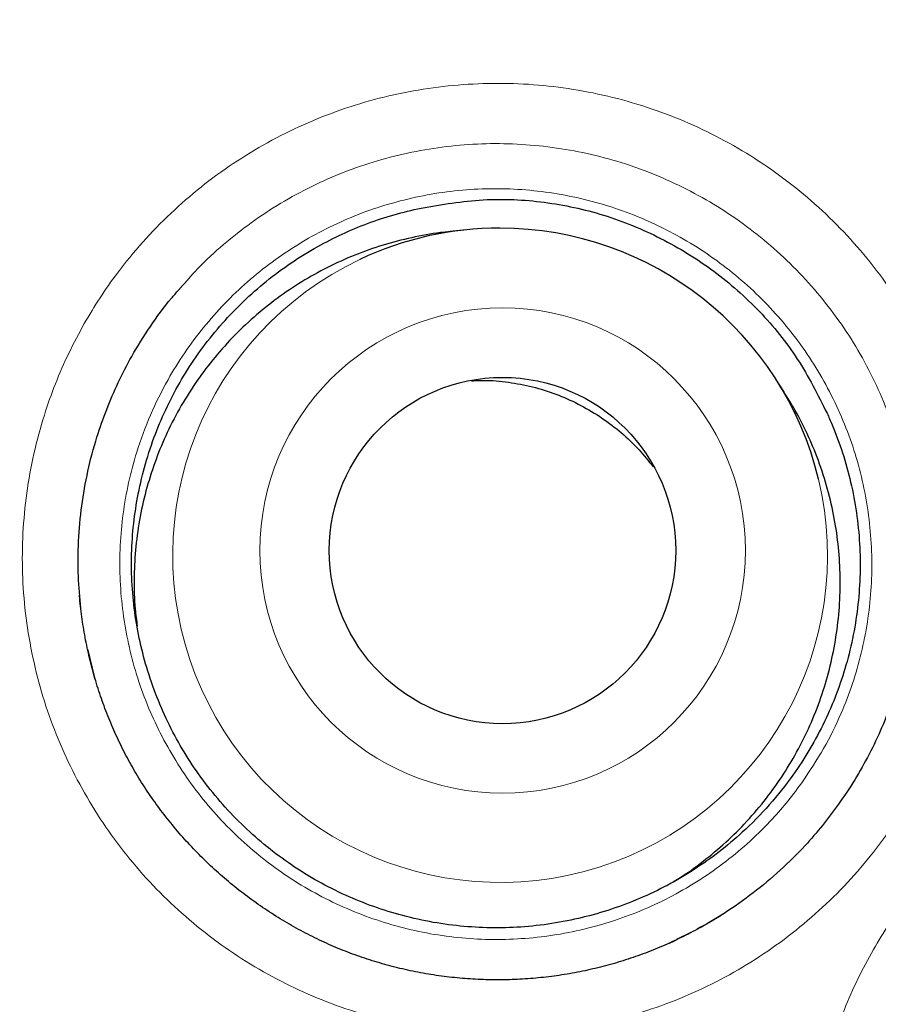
# Model space of a CAD drawing. Header units: millimetres. Extents: x 8 to 869, y 12 to 812.
# Tile 89 of 230: x 410.17 to 413.2, y 799.95 to 803.43. Entities that reach past the tile are written whole.
import ezdxf

# ---------------------------------------------------------------- set-up
doc = ezdxf.new("R2010")
doc.units = ezdxf.units.MM

msp = doc.modelspace()

# ---------------------------------------------------------------- linework, layer by layer
at = {"color": 7, "linetype": 'Continuous', "lineweight": 30}
for p, q in [((411.7445, 802.6908), (411.689, 802.6851)), ((412.8717, 802.1155), (412.8416, 802.1625)), ((410.4159, 801.1743), (410.4078, 801.2063)), ((410.4151, 801.1739), (410.4163, 801.1685)), ((412.541, 800.2052), (412.4901, 800.1809))]:
    msp.add_line(p, q, dxfattribs=at)
at = {"color": 252, "linetype": 'Continuous', "lineweight": 0}
for p, q in [((410.4342, 801.1015), (410.4159, 801.1743)), ((412.4901, 800.1809), (412.4452, 800.1595))]:
    msp.add_line(p, q, dxfattribs=at)
for centre, radius in [((408.3863, 794.3141), 16.6978), ((408.3863, 794.3141), 15.9984), ((411.875, 801.5567), 0.8584)]:
    msp.add_circle(centre, radius, dxfattribs=at)
at = {"color": 7, "linetype": 'Continuous', "lineweight": 30}
for centre, radius in [((408.3863, 794.3141), 16.1738), ((411.8746, 801.5565), 0.6125)]:
    msp.add_circle(centre, radius, dxfattribs=at)
for centre, radius, start, end in [((411.8644, 801.5389), 1.1582, 89.9099, 115.2577), ((411.8646, 801.5371), 1.1599, 13.5863, 89.9239)]:
    msp.add_arc(centre, radius, start, end, dxfattribs=at)
at = {"color": 252, "linetype": 'Continuous', "lineweight": 0}
msp.add_arc((411.8662, 801.5402), 1.1577, 115.3669, 13.4547, dxfattribs=at)
at = {"color": 7, "linetype": 'Continuous', "lineweight": 30}
for points, knots in [([(418.7011, 779.571), (418.7388, 779.5978), (418.8477, 779.6753), (419.0253, 779.8067), (419.2336, 779.9647), (419.4391, 780.1253), (419.6418, 780.2885), (419.8418, 780.4544), (420.0391, 780.6228), (420.2337, 780.7938), (420.4257, 780.9675), (420.6151, 781.1439), (420.8018, 781.3229), (420.986, 781.5046), (421.1676, 781.689), (421.3466, 781.8761), (421.5231, 782.066), (421.697, 782.2586), (421.8684, 782.454), (422.0371, 782.6519), (422.2029, 782.8523), (422.366, 783.0551), (422.5263, 783.2605), (422.6839, 783.4685), (422.8386, 783.6788), (422.9901, 783.8912), (423.1384, 784.1054), (423.2833, 784.3213), (423.425, 784.5391), (423.5636, 784.759), (423.6991, 784.9809), (423.8313, 785.2045), (423.9602, 785.4299), (424.0858, 785.6571), (424.2082, 785.8861), (424.3273, 786.1168), (424.4429, 786.3491), (424.5551, 786.5828), (424.6638, 786.8177), (424.7689, 787.054), (424.8706, 787.2917), (424.9688, 787.5307), (425.0635, 787.7711), (425.1547, 788.013), (425.2424, 788.256), (425.3266, 788.5004), (425.4075, 788.7465), (425.485, 788.9943), (425.5591, 789.2437), (425.6296, 789.4942), (425.6964, 789.7453), (425.7594, 789.9966), (425.8189, 790.249), (425.8749, 790.5027), (425.9274, 790.7579), (425.9762, 791.0135), (426.0212, 791.2693), (426.0625, 791.5253), (426.1, 791.7815), (426.1338, 792.038), (426.1638, 792.2947), (426.1901, 792.5517), (426.2127, 792.8091), (426.2316, 793.0667), (426.2467, 793.3248), (426.2582, 793.5831), (426.2659, 793.8419), (426.2698, 794.1012), (426.2701, 794.3601), (426.2666, 794.6183), (426.2593, 794.8761), (426.2483, 795.1341), (426.2336, 795.3926), (426.2152, 795.6513), (426.193, 795.9097), (426.1672, 796.1673), (426.1377, 796.4238), (426.1045, 796.68), (426.0676, 796.9361), (426.0269, 797.1921), (425.9826, 797.4475), (425.9346, 797.7021), (425.883, 797.9562), (425.8276, 798.2095), (425.7686, 798.4623), (425.7059, 798.7143), (425.6396, 798.9654), (425.5698, 799.2153), (425.4964, 799.4638), (425.4196, 799.7111), (425.3392, 799.957), (425.2552, 800.2017), (425.1678, 800.4452), (425.077, 800.6867), (424.983, 800.9263), (424.8856, 801.1641), (424.7846, 801.4011), (424.68, 801.637), (424.5719, 801.8716), (424.4604, 802.1045), (424.3459, 802.3354), (424.2281, 802.5642), (424.1068, 802.7921), (423.9818, 803.019), (423.8532, 803.2446), (423.7216, 803.468), (423.587, 803.6891), (423.4493, 803.9081), (423.3086, 804.1249), (423.1648, 804.3396), (423.0179, 804.5522), (422.8679, 804.7626), (422.7149, 804.971), (422.5587, 805.1772), (422.3994, 805.3814), (422.237, 805.5836), (422.0713, 805.7838), (421.9026, 805.9819), (421.7314, 806.177), (421.558, 806.369), (421.3824, 806.5578), (421.2041, 806.7441), (421.0231, 806.9278), (420.8396, 807.1087), (420.6535, 807.2869), (420.465, 807.4622), (420.2742, 807.6347), (420.0807, 807.8045), (419.8844, 807.9717), (419.6853, 808.1366), (419.4835, 808.2988), (419.2792, 808.4582), (419.0727, 808.6147), (418.8643, 808.7679), (418.654, 808.9179), (418.4411, 809.0652), (418.2256, 809.2098), (418.0078, 809.3514), (417.7885, 809.4896), (417.5676, 809.6244), (417.3452, 809.7557), (417.1212, 809.8837), (416.8955, 810.0082), (416.6682, 810.1294), (416.4393, 810.2473), (416.2087, 810.3618), (415.9764, 810.4729), (415.7424, 810.5807), (415.5067, 810.6852), (415.2692, 810.7864), (415.0299, 810.8844), (414.7897, 810.9786), (414.5486, 811.0691), (414.3064, 811.1561), (414.0624, 811.2398), (413.8168, 811.3201), (413.5698, 811.3969), (413.3219, 811.4701), (413.0736, 811.5396), (412.8245, 811.6054), (412.5744, 811.6676), (412.3229, 811.7264), (412.0702, 811.7816), (411.8169, 811.8332), (411.5628, 811.8811), (411.308, 811.9253), (411.0524, 811.9659), (410.796, 812.0028), (410.5391, 812.036), (410.2818, 812.0655), (410.0245, 812.0913), (409.7671, 812.1133), (409.5096, 812.1315), (409.252, 812.146), (408.9943, 812.1568), (408.7366, 812.1636), (408.5339, 812.1667), (408.4172, 812.1662), (408.3863, 812.1661)], [0, 0, 0, 0, 0.0030677, 0.0088607, 0.0146345, 0.0203946, 0.0261428, 0.0318809, 0.0376107, 0.0433338, 0.0490521, 0.0547674, 0.0604813, 0.0661956, 0.0719116, 0.077631, 0.0833554, 0.0890868, 0.0948268, 0.1005798, 0.1063186, 0.1120643, 0.1178226, 0.1235887, 0.1293574, 0.1351225, 0.1408786, 0.1466193, 0.1523522, 0.1581004, 0.1638424, 0.1695798, 0.1753145, 0.1810482, 0.1867826, 0.1925192, 0.1982553, 0.2039796, 0.2096969, 0.215409, 0.2211177, 0.2268249, 0.2325324, 0.2382415, 0.2439542, 0.2496525, 0.2553749, 0.2611142, 0.266863, 0.2726136, 0.2783561, 0.2840829, 0.2897851, 0.295538, 0.3012993, 0.3070474, 0.3127842, 0.3185113, 0.3242307, 0.3299439, 0.3356528, 0.3413591, 0.3470647, 0.3527711, 0.3584797, 0.3641921, 0.3699103, 0.3756359, 0.3813724, 0.3870688, 0.3927513, 0.3984581, 0.4041814, 0.409913, 0.4156443, 0.4213649, 0.4270664, 0.4327548, 0.4384846, 0.4442107, 0.4499348, 0.4556589, 0.4613842, 0.4671123, 0.472845, 0.4785843, 0.4843235, 0.4900539, 0.4957772, 0.5014954, 0.5072103, 0.5129239, 0.5186379, 0.5243545, 0.5300198, 0.5356937, 0.5413857, 0.5470893, 0.5527977, 0.5585032, 0.5641977, 0.569874, 0.5755577, 0.5813044, 0.5870401, 0.5927664, 0.5984852, 0.6041982, 0.6099073, 0.6156141, 0.6213205, 0.627028, 0.632738, 0.6384522, 0.6441726, 0.6499007, 0.6556385, 0.6613876, 0.6671473, 0.672839, 0.6785329, 0.6842293, 0.6899261, 0.6956209, 0.701312, 0.7069976, 0.7126777, 0.7183585, 0.7240547, 0.7297663, 0.7354879, 0.7412142, 0.7469387, 0.7526546, 0.7583558, 0.7640574, 0.7698102, 0.7755486, 0.7812742, 0.7869889, 0.7926944, 0.7983926, 0.8040852, 0.8097741, 0.8154609, 0.8211474, 0.8268352, 0.8325258, 0.8382208, 0.8439221, 0.8496315, 0.8553526, 0.86102, 0.8667013, 0.8724013, 0.8781129, 0.883829, 0.8895408, 0.8952399, 0.9009196, 0.9066084, 0.9123232, 0.9180347, 0.923745, 0.9294556, 0.9351678, 0.9408833, 0.9466039, 0.9523318, 0.9580527, 0.963765, 0.9694707, 0.9751717, 0.9808699, 0.9865672, 0.9922655, 0.9979509, 1, 1, 1, 1]), ([(424.8658, 794.3141), (424.8642, 794.4867), (424.8611, 794.8318), (424.8358, 795.349), (424.7954, 795.8652), (424.7385, 796.3799), (424.6655, 796.8925), (424.5765, 797.4026), (424.4744, 797.8955), (424.3609, 798.3711), (424.2375, 798.8294), (424.1009, 799.284), (423.9513, 799.7344), (423.7887, 800.1803), (423.6081, 800.6348), (423.4082, 801.0968), (423.1877, 801.5653), (422.9527, 802.0266), (422.7032, 802.4804), (422.4397, 802.926), (422.1622, 803.3632), (421.8793, 803.7796), (421.5923, 804.1756), (421.3029, 804.5517), (421.0028, 804.9194), (420.6922, 805.2783), (420.3714, 805.6281), (420.0306, 805.9788), (419.6691, 806.3291), (419.2861, 806.6776), (418.8924, 807.0139), (418.4883, 807.3376), (418.0743, 807.6485), (417.6506, 807.9462), (417.2299, 808.2226), (416.8133, 808.4786), (416.4019, 808.7154), (415.9839, 808.9403), (415.5596, 809.153), (415.1294, 809.3534), (414.6804, 809.547), (414.2123, 809.7323), (413.7251, 809.9077), (413.2327, 810.0677), (412.7355, 810.2121), (412.234, 810.3409), (411.7286, 810.4539), (411.2342, 810.5482), (410.7513, 810.6253), (410.2806, 810.6866), (409.8084, 810.7344), (409.335, 810.7685), (408.8608, 810.789), (408.3719, 810.7961), (407.8685, 810.7882), (407.3513, 810.7638), (406.8351, 810.7232), (406.3205, 810.6663), (405.8079, 810.5934), (405.2978, 810.5044), (404.8049, 810.4023), (404.3292, 810.2887), (403.8709, 810.1653), (403.4164, 810.0287), (402.9659, 809.8791), (402.52, 809.7166), (402.0656, 809.536), (401.6036, 809.336), (401.1351, 809.1156), (400.6737, 808.8805), (400.22, 808.6311), (399.7743, 808.3675), (399.3371, 808.0901), (398.9208, 807.8071), (398.5248, 807.5202), (398.1486, 807.2308), (397.781, 806.9306), (397.4221, 806.62), (397.0723, 806.2992), (396.7216, 805.9585), (396.3712, 805.5969), (396.0228, 805.214), (395.6865, 804.8203), (395.3628, 804.4162), (395.0519, 804.0021), (394.7541, 803.5785), (394.4778, 803.1577), (394.2217, 802.7411), (393.9849, 802.3298), (393.7601, 801.9118), (393.5474, 801.4875), (393.347, 801.0572), (393.1534, 800.6082), (392.9681, 800.1401), (392.7927, 799.653), (392.6327, 799.1605), (392.4882, 798.6633), (392.3594, 798.1618), (392.2465, 797.6565), (392.1522, 797.162), (392.075, 796.6791), (392.0137, 796.2085), (391.9659, 795.7363), (391.9318, 795.2629), (391.9113, 794.7887), (391.9043, 794.2997), (391.9122, 793.7964), (391.9366, 793.2792), (391.9772, 792.763), (392.034, 792.2483), (392.107, 791.7357), (392.196, 791.2256), (392.2981, 790.7327), (392.4116, 790.2571), (392.535, 789.7988), (392.6716, 789.3442), (392.8213, 788.8938), (392.9838, 788.4479), (393.1644, 787.9934), (393.3643, 787.5314), (393.5848, 787.0629), (393.8198, 786.6016), (394.0693, 786.1478), (394.3329, 785.7022), (394.6103, 785.265), (394.8933, 784.8486), (395.1802, 784.4526), (395.4696, 784.0765), (395.7697, 783.7088), (396.0803, 783.3499), (396.4011, 783.0001), (396.7419, 782.6494), (397.1034, 782.2991), (397.4864, 781.9506), (397.8801, 781.6143), (398.2842, 781.2906), (398.6983, 780.9797), (399.1219, 780.682), (399.5426, 780.4056), (399.9592, 780.1496), (400.3706, 779.9128), (400.7886, 779.6879), (401.2129, 779.4752), (401.6431, 779.2748), (402.0922, 779.0812), (402.5602, 778.8959), (403.0474, 778.7205), (403.5398, 778.5605), (404.037, 778.4161), (404.5386, 778.2873), (405.0439, 778.1743), (405.5384, 778.08), (406.0212, 778.0029), (406.4919, 777.9415), (406.9641, 777.8938), (407.4375, 777.8596), (407.9117, 777.8392), (408.4006, 777.8321), (408.904, 777.84), (409.4212, 777.8644), (409.9374, 777.905), (410.452, 777.9619), (410.9646, 778.0348), (411.4747, 778.1238), (411.9677, 778.2259), (412.4433, 778.3394), (412.9016, 778.4629), (413.3561, 778.5995), (413.8066, 778.7491), (414.2525, 778.9116), (414.7069, 779.0922), (415.1689, 779.2922), (415.6374, 779.5126), (416.0988, 779.7477), (416.5525, 779.9971), (416.9982, 780.2607), (417.4354, 780.5381), (417.8517, 780.8211), (418.2477, 781.108), (418.6239, 781.3974), (418.9916, 781.6976), (419.3504, 782.0082), (419.7002, 782.329), (420.0509, 782.6697), (420.4013, 783.0312), (420.7497, 783.4142), (421.086, 783.8079), (421.4098, 784.212), (421.7206, 784.6261), (422.0184, 785.0497), (422.2948, 785.4705), (422.5508, 785.8871), (422.7876, 786.2984), (423.0124, 786.7164), (423.2251, 787.1407), (423.4255, 787.571), (423.6191, 788.02), (423.8044, 788.4881), (423.9798, 788.9752), (424.1398, 789.4677), (424.2843, 789.9649), (424.4131, 790.4664), (424.526, 790.9717), (424.6203, 791.4662), (424.6975, 791.9491), (424.7588, 792.4197), (424.8066, 792.8919), (424.8405, 793.3653), (424.8618, 793.8395), (424.8644, 794.1559), (424.8658, 794.3141)], [0, 0, 0, 0, 0.005, 0.01, 0.015, 0.0199999, 0.0249999, 0.0299999, 0.0349999, 0.0395832, 0.0441666, 0.0487499, 0.0533333, 0.0579166, 0.0625, 0.0675, 0.0725, 0.0775, 0.0824999, 0.0874999, 0.0924999, 0.0974999, 0.1020832, 0.1066666, 0.1112499, 0.1158333, 0.1204166, 0.125, 0.13, 0.135, 0.14, 0.1449999, 0.1499999, 0.1549999, 0.1599999, 0.1645832, 0.1691666, 0.1737499, 0.1783333, 0.1829166, 0.1875, 0.1925, 0.1975, 0.2025, 0.2074999, 0.2124999, 0.2174999, 0.2224999, 0.2270832, 0.2316666, 0.2362499, 0.2408333, 0.2454166, 0.25, 0.255, 0.26, 0.265, 0.2699999, 0.2749999, 0.2799999, 0.2849999, 0.2895832, 0.2941666, 0.2987499, 0.3033333, 0.3079166, 0.3125, 0.3175, 0.3225, 0.3275, 0.3324999, 0.3374999, 0.3424999, 0.3474999, 0.3520832, 0.3566666, 0.3612499, 0.3658333, 0.3704166, 0.375, 0.38, 0.385, 0.39, 0.3949999, 0.3999999, 0.4049999, 0.4099999, 0.4145832, 0.4191666, 0.4237499, 0.4283333, 0.4329166, 0.4375, 0.4425, 0.4475, 0.4525, 0.4574999, 0.4624999, 0.4674999, 0.4724999, 0.4770832, 0.4816666, 0.4862499, 0.4908333, 0.4954166, 0.5, 0.505, 0.51, 0.515, 0.5199999, 0.5249999, 0.5299999, 0.5349999, 0.5395832, 0.5441666, 0.5487499, 0.5533333, 0.5579166, 0.5625, 0.5675, 0.5725, 0.5775, 0.5824999, 0.5874999, 0.5924999, 0.5974999, 0.6020832, 0.6066666, 0.6112499, 0.6158333, 0.6204166, 0.625, 0.63, 0.635, 0.64, 0.6449999, 0.6499999, 0.6549999, 0.6599999, 0.6645832, 0.6691666, 0.6737499, 0.6783333, 0.6829166, 0.6875, 0.6925, 0.6975, 0.7025, 0.7074999, 0.7124999, 0.7174999, 0.7224999, 0.7270832, 0.7316666, 0.7362499, 0.7408333, 0.7454166, 0.75, 0.755, 0.76, 0.765, 0.7699999, 0.7749999, 0.7799999, 0.7849999, 0.7895832, 0.7941666, 0.7987499, 0.8033333, 0.8079166, 0.8125, 0.8175, 0.8225, 0.8275, 0.8324999, 0.8374999, 0.8424999, 0.8474999, 0.8520832, 0.8566666, 0.8612499, 0.8658333, 0.8704166, 0.875, 0.88, 0.885, 0.89, 0.8949999, 0.8999999, 0.9049999, 0.9099999, 0.9145832, 0.9191666, 0.9237499, 0.9283333, 0.9329166, 0.9375, 0.9425, 0.9475, 0.9525, 0.9574999, 0.9624999, 0.9674999, 0.9724999, 0.9770832, 0.9816666, 0.9862499, 0.9908333, 0.9954166, 1, 1, 1, 1]), ([(411.5868, 802.7683), (411.6597, 802.7806), (411.8038, 802.8048), (412.0225, 802.7945), (412.2347, 802.7488), (412.4371, 802.6656), (412.6238, 802.5508), (412.787, 802.4063), (412.9244, 802.2371), (412.9894, 802.1077), (413.0222, 802.0424)], [0, 0, 0, 0, 0.1272881, 0.25138, 0.3747868, 0.4999851, 0.6268198, 0.7507753, 0.8743091, 1, 1, 1, 1]), ([(413.0222, 802.0424), (413.0283, 802.0289), (413.0487, 801.9829), (413.0784, 801.9019), (413.1073, 801.7979), (413.1275, 801.6905), (413.1385, 801.582), (413.1402, 801.4737), (413.133, 801.366), (413.1165, 801.258), (413.0909, 801.1521), (413.0567, 801.0495), (413.0141, 800.9503), (412.9628, 800.8539), (412.8984, 800.7546), (412.8193, 800.6549), (412.7308, 800.5648), (412.6413, 800.4894), (412.5532, 800.4269), (412.4592, 800.3716), (412.3611, 800.3246), (412.2598, 800.2862), (412.156, 800.2564), (412.0487, 800.2352), (411.9402, 800.2233), (411.8319, 800.2205), (411.724, 800.2267), (411.6157, 800.2422), (411.5093, 800.2668), (411.4061, 800.3), (411.3063, 800.3416), (411.2091, 800.392), (411.1169, 800.4504), (411.0303, 800.516), (410.9498, 800.5882), (410.8748, 800.6679), (410.8072, 800.7532), (410.7473, 800.8435), (410.6953, 800.9382), (410.6509, 801.0381), (410.6152, 801.1413), (410.5886, 801.2462), (410.5708, 801.3527), (410.562, 801.4617), (410.5625, 801.5707), (410.5722, 801.6785), (410.5907, 801.7848), (410.6185, 801.8905), (410.6551, 801.9931), (410.7, 802.0916), (410.7527, 802.1857), (410.8139, 802.2762), (410.8825, 802.3609), (410.9575, 802.4389), (411.0385, 802.5103), (411.1263, 802.5754), (411.2164, 802.6309), (411.307, 802.6771), (411.3972, 802.7147), (411.4904, 802.7461), (411.5547, 802.7609), (411.5868, 802.7683)], [0, 0, 0, 0, 0.0069855, 0.0237724, 0.0406758, 0.0579468, 0.0753449, 0.0921318, 0.1090352, 0.1263062, 0.1437043, 0.1604911, 0.1773946, 0.1946656, 0.2120636, 0.2332724, 0.2547178, 0.2716244, 0.288531, 0.305679, 0.3230771, 0.339864, 0.3567674, 0.3740384, 0.3914365, 0.4082233, 0.4251268, 0.4423978, 0.4597958, 0.4765827, 0.4934861, 0.5107572, 0.5281552, 0.5449421, 0.5619685, 0.5791165, 0.5965146, 0.6133015, 0.6302049, 0.6474759, 0.664874, 0.6816608, 0.6985643, 0.7158353, 0.7332333, 0.7500202, 0.7669236, 0.7841947, 0.8015927, 0.8183796, 0.835283, 0.852554, 0.8699521, 0.886739, 0.9036424, 0.9209134, 0.9383115, 0.9535991, 0.9688867, 0.9844434, 1, 1, 1, 1]), ([(411.6891, 802.6841), (411.6779, 802.6832), (411.6322, 802.6796), (411.5528, 802.6643), (411.4515, 802.6383), (411.3517, 802.6029), (411.2556, 802.5594), (411.1638, 802.5081), (411.077, 802.4496), (410.9946, 802.3833), (410.9183, 802.3104), (410.8487, 802.2316), (410.7863, 802.1477), (410.7305, 802.0579), (410.6828, 801.964), (410.6434, 801.8668), (410.6122, 801.767), (410.5894, 801.6636), (410.5754, 801.5588), (410.5707, 801.4538), (410.5729, 801.3638), (410.5803, 801.3091), (410.583, 801.2888)], [0, 0, 0, 0, 0.016966, 0.069174, 0.121748, 0.174887, 0.228801, 0.281009, 0.333583, 0.386722, 0.440636, 0.492845, 0.545418, 0.598558, 0.652471, 0.704491, 0.756872, 0.810393, 0.864307, 0.916515, 0.969089, 1, 1, 1, 1]), ([(410.3836, 801.3528), (410.38, 801.3904), (410.3724, 801.4694), (410.374, 801.5905), (410.3852, 801.7149), (410.4069, 801.8379), (410.437, 801.9518), (410.4737, 802.0564), (410.5149, 802.1517), (410.5656, 802.2502), (410.6283, 802.3499), (410.6845, 802.4282), (410.721, 802.4688), (410.7297, 802.4785)], [0, 0, 0, 0, 0.093463, 0.196192, 0.299288, 0.402384, 0.505113, 0.590723, 0.676438, 0.762048, 0.864777, 0.967873, 1, 1, 1, 1]), ([(411.7653, 802.1571), (411.7835, 802.1579), (411.8305, 802.1598), (411.9064, 802.1517), (411.9913, 802.1344), (412.0738, 802.1075), (412.1526, 802.0713), (412.2271, 802.0267), (412.2959, 801.974), (412.3567, 801.9163), (412.3908, 801.8734), (412.4069, 801.8531)], [0, 0, 0, 0, 0.0740263, 0.1911584, 0.308664, 0.4257962, 0.5429283, 0.6604339, 0.777566, 0.8946981, 1, 1, 1, 1]), ([(412.4531, 800.3705), (412.4686, 800.3793), (412.5141, 800.4052), (412.5847, 800.4565), (412.665, 800.5235), (412.7399, 800.5981), (412.8081, 800.6786), (412.869, 800.7643), (412.9223, 800.8543), (412.9683, 800.9495), (413.0058, 801.0479), (413.0348, 801.1487), (413.0553, 801.2513), (413.0671, 801.3565), (413.07, 801.4622), (413.0639, 801.5672), (413.0491, 801.6708), (413.0254, 801.7739), (412.9932, 801.8744), (412.9524, 801.9714), (412.9119, 802.0516), (412.8818, 802.0979), (412.8708, 802.1149)], [0, 0, 0, 0, 0.02659, 0.078299, 0.13037, 0.183001, 0.2364, 0.288109, 0.34018, 0.392811, 0.44621, 0.497732, 0.549612, 0.602621, 0.656019, 0.707729, 0.7598, 0.812431, 0.865829, 0.917538, 0.969609, 1, 1, 1, 1]), ([(412.6534, 800.2699), (412.6527, 800.2695), (412.6317, 800.2552), (412.5884, 800.2301), (412.5236, 800.1951), (412.4568, 800.1636), (412.3886, 800.1354), (412.3187, 800.1105), (412.2477, 800.0892), (412.1756, 800.0715), (412.1027, 800.0574), (412.029, 800.0469), (411.955, 800.0402), (411.8809, 800.0372), (411.8067, 800.0379), (411.7325, 800.0423), (411.6584, 800.0505), (411.5847, 800.0623), (411.5119, 800.0778), (411.4402, 800.0968), (411.3702, 800.1192), (411.3019, 800.145), (411.235, 800.1743), (411.1691, 800.2072), (411.1044, 800.2435), (411.0412, 800.2833), (410.9796, 800.3264), (410.9201, 800.3727), (410.8627, 800.4219), (410.8079, 800.4739), (410.7558, 800.5284), (410.7066, 800.5851), (410.6607, 800.644), (410.618, 800.7046), (410.5789, 800.7668), (410.5432, 800.8305), (410.5109, 800.896), (410.4816, 800.9635), (410.4555, 801.0329), (410.4328, 801.1039), (410.4137, 801.176), (410.3981, 801.2489), (410.3866, 801.3223), (410.3803, 801.3722), (410.3788, 801.3977), (410.3788, 801.3985)], [0, 0, 0, 0, 0.000769, 0.025051, 0.049255, 0.073373, 0.097702, 0.122027, 0.146358, 0.170707, 0.195079, 0.219485, 0.243905, 0.26819, 0.292486, 0.316886, 0.341348, 0.365827, 0.390261, 0.414606, 0.438763, 0.462543, 0.486443, 0.510575, 0.534911, 0.559422, 0.584068, 0.60881, 0.633603, 0.658397, 0.683134, 0.70777, 0.732266, 0.756585, 0.780699, 0.804586, 0.828413, 0.852615, 0.877001, 0.901464, 0.925963, 0.950448, 0.974873, 0.999207, 1, 1, 1, 1]), ([(413.3053, 801.2221), (413.3018, 801.2033), (413.2906, 801.1436), (413.2609, 801.0455), (413.2194, 800.9353), (413.1717, 800.8353), (413.1212, 800.7446), (413.0822, 800.6874), (413.0627, 800.6588)], [0, 0, 0, 0, 0.092734, 0.294872, 0.496289, 0.664124, 0.832165, 1, 1, 1, 1]), ([(413.0627, 800.6588), (413.0441, 800.6336), (413.007, 800.5833), (412.9385, 800.5048), (412.8574, 800.424), (412.7616, 800.3439), (412.6636, 800.2737), (412.595, 800.235), (412.5628, 800.2168)], [0, 0, 0, 0, 0.139381, 0.278762, 0.463748, 0.649396, 0.835044, 1, 1, 1, 1]), ([(412.4607, 800.1661), (412.4638, 800.1674), (412.4739, 800.1716), (412.4836, 800.1765), (412.4903, 800.1799)], [0, 0, 0, 0, 0.312242, 1, 1, 1, 1])]:
    msp.add_open_spline(points, degree=3, knots=knots, dxfattribs=at)
at = {"color": 252, "linetype": 'Continuous', "lineweight": 0}
for points, knots in [([(408.3863, 776.4808), (408.5457, 776.4821), (408.8647, 776.4848), (409.3429, 776.5059), (409.8204, 776.5396), (410.2967, 776.5867), (410.773, 776.6473), (411.2489, 776.7213), (411.7243, 776.8089), (412.1971, 776.9097), (412.667, 777.0235), (413.1225, 777.1472), (413.5637, 777.2797), (413.9882, 777.4192), (414.4067, 777.5685), (414.8189, 777.7274), (415.227, 777.8966), (415.6256, 778.0737), (416.0146, 778.2583), (416.3941, 778.4495), (416.769, 778.6498), (417.1357, 778.8571), (417.4942, 779.071), (417.8446, 779.2911), (418.1898, 779.5192), (418.5389, 779.7616), (418.8912, 780.019), (419.2439, 780.2904), (419.5878, 780.5688), (419.9228, 780.8539), (420.2506, 781.1472), (420.567, 781.4446), (420.8721, 781.7457), (421.1659, 782.05), (421.4525, 782.3612), (421.7291, 782.6764), (421.9958, 782.995), (422.2528, 783.3168), (422.5023, 783.6444), (422.7511, 783.9871), (422.9982, 784.3452), (423.2413, 784.717), (423.4738, 785.0926), (423.6957, 785.4715), (423.9083, 785.8558), (424.1087, 786.2401), (424.2973, 786.6242), (424.4743, 787.0076), (424.6421, 787.3952), (424.7991, 787.7831), (424.9455, 788.1712), (425.0817, 788.5591), (425.2089, 788.9501), (425.3303, 789.3551), (425.445, 789.7741), (425.5514, 790.2046), (425.6465, 790.6352), (425.7305, 791.0655), (425.804, 791.4977), (425.866, 791.926), (425.9169, 792.3501), (425.9573, 792.7697), (425.9877, 793.1902), (426.0078, 793.6076), (426.018, 794.0216), (426.0185, 794.432), (426.0095, 794.8423), (425.9909, 795.2501), (425.9632, 795.6552), (425.9263, 796.0574), (425.8775, 796.4838), (425.8146, 796.934), (425.7353, 797.4075), (425.6433, 797.8787), (425.5386, 798.3472), (425.4221, 798.8098), (425.294, 799.2662), (425.1546, 799.7164), (425.0033, 800.1629), (424.8401, 800.605), (424.6736, 801.0212), (424.5058, 801.412), (424.3385, 801.778), (424.152, 802.1629), (423.9442, 802.5654), (423.7135, 802.9845), (423.4714, 803.3972), (423.2184, 803.8032), (422.9563, 804.1997), (422.6853, 804.5866), (422.4059, 804.964), (422.1165, 805.334), (421.8175, 805.6961), (421.5052, 806.0544), (421.1793, 806.4083), (420.8398, 806.7572), (420.4898, 807.0972), (420.1296, 807.4282), (419.7595, 807.7497), (419.4033, 808.0422), (419.0633, 808.3074), (418.7409, 808.5472), (418.3927, 808.7942), (418.0174, 809.0467), (417.6142, 809.3025), (417.2041, 809.5474), (416.7877, 809.7811), (416.3678, 810.0021), (415.9446, 810.2104), (415.5186, 810.4061), (415.0874, 810.5905), (414.6516, 810.7631), (414.2323, 810.9164), (413.8305, 811.052), (413.447, 811.1717), (413.0367, 811.2897), (412.5991, 811.4038), (412.1339, 811.5117), (411.6659, 811.6071), (411.1956, 811.6899), (410.7262, 811.7595), (410.258, 811.8161), (409.7912, 811.86), (409.3234, 811.8912), (408.8549, 811.9109), (408.5424, 811.9133), (408.3863, 811.9146)], [0, 0, 0, 0, 0.0086193, 0.0172437, 0.0258698, 0.0344944, 0.0431139, 0.0518191, 0.0605293, 0.0692413, 0.0779516, 0.0866569, 0.0947542, 0.1028515, 0.1108101, 0.1187712, 0.1267324, 0.134691, 0.1423469, 0.1500049, 0.1576629, 0.1653188, 0.1727729, 0.180229, 0.1876851, 0.1951393, 0.2032037, 0.2112681, 0.2191926, 0.2271195, 0.2350463, 0.2429707, 0.2505915, 0.2582144, 0.2658373, 0.2734581, 0.2808769, 0.2882977, 0.2957185, 0.3031373, 0.3111877, 0.3192381, 0.3271487, 0.3350618, 0.3429748, 0.3508854, 0.3584927, 0.3661023, 0.3737118, 0.3813191, 0.3887255, 0.3961338, 0.4035421, 0.4109484, 0.4189855, 0.4270226, 0.4349202, 0.4428201, 0.4507201, 0.4586177, 0.4662123, 0.473809, 0.4814057, 0.4890003, 0.496394, 0.5037897, 0.5111854, 0.5185791, 0.5258556, 0.5331331, 0.5404096, 0.5490549, 0.5577051, 0.5663567, 0.5750068, 0.5836522, 0.59214, 0.6006323, 0.6091261, 0.6176183, 0.6261059, 0.6333566, 0.6406082, 0.6478588, 0.6564739, 0.6650936, 0.6737149, 0.6823347, 0.6909498, 0.6994072, 0.707869, 0.7163324, 0.7247942, 0.7332515, 0.7420229, 0.7507959, 0.7595672, 0.7684001, 0.7772346, 0.7860675, 0.7933064, 0.8005462, 0.8077851, 0.8163854, 0.8249905, 0.833597, 0.842202, 0.8508022, 0.8592458, 0.8676939, 0.8761435, 0.8845916, 0.8930352, 0.9002736, 0.907513, 0.9147515, 0.9233517, 0.9319566, 0.9405632, 0.9491681, 0.9577683, 0.9662117, 0.9746596, 0.9831089, 0.9915567, 1, 1, 1, 1]), ([(410.3957, 802.3595), (410.4138, 802.3901), (410.4501, 802.4512), (410.5184, 802.5479), (410.6008, 802.6486), (410.6999, 802.7504), (410.807, 802.8437), (410.9214, 802.9275), (411.0427, 803.0012), (411.1699, 803.0645), (411.3019, 803.117), (411.4378, 803.1583), (411.5767, 803.1877), (411.7178, 803.2053), (411.8598, 803.2112), (412.0017, 803.2052), (412.1426, 803.187), (412.2817, 803.157), (412.4178, 803.1156), (412.5498, 803.063), (412.6767, 802.9992), (412.7981, 802.925), (412.9128, 802.841), (413.02, 802.7477), (413.1188, 802.6456), (413.2087, 802.5355), (413.2892, 802.4183), (413.3595, 802.2949), (413.4189, 802.1659), (413.4673, 802.0323), (413.5045, 801.8951), (413.53, 801.7555), (413.5433, 801.6143), (413.5447, 801.4722), (413.5344, 801.3306), (413.5134, 801.1983), (413.4839, 801.0759), (413.4484, 800.9633), (413.4022, 800.8462), (413.3434, 800.7258), (413.2705, 800.6039), (413.1878, 800.4885), (413.0958, 800.3806), (412.9947, 800.281), (412.8856, 800.1902), (412.7692, 800.1087), (412.6466, 800.0373), (412.5182, 799.9768), (412.385, 799.9272), (412.2482, 799.8888), (412.1087, 799.8621), (411.9675, 799.8474), (411.8253, 799.8447), (411.6834, 799.8537), (411.5428, 799.8746), (411.4046, 799.9075), (411.2695, 799.9519), (411.1385, 800.0074), (411.0127, 800.0735), (410.8931, 800.1502), (410.7803, 800.2368), (410.675, 800.3324), (410.5782, 800.4364), (410.4907, 800.5483), (410.4128, 800.6672), (410.3451, 800.7922), (410.2881, 800.9223), (410.2426, 801.0567), (410.2085, 801.1947), (410.186, 801.3349), (410.1753, 801.4764), (410.1769, 801.6183), (410.1904, 801.7597), (410.2157, 801.8994), (410.2504, 802.0288), (410.2927, 802.1473), (410.3395, 802.2558), (410.377, 802.3249), (410.3957, 802.3595)], [0, 0, 0, 0, 0.010096, 0.020193, 0.033592, 0.04704, 0.060487, 0.073886, 0.087286, 0.100733, 0.11418, 0.127579, 0.140979, 0.154426, 0.167873, 0.181273, 0.194672, 0.208119, 0.221567, 0.234966, 0.248365, 0.261813, 0.27526, 0.288659, 0.302059, 0.315506, 0.328953, 0.342352, 0.355752, 0.369199, 0.382646, 0.396046, 0.409445, 0.422892, 0.43634, 0.449739, 0.460905, 0.472086, 0.483252, 0.496651, 0.510099, 0.523546, 0.536945, 0.550345, 0.563792, 0.577239, 0.590639, 0.604038, 0.617485, 0.630932, 0.644332, 0.657731, 0.671178, 0.684626, 0.698025, 0.711424, 0.724872, 0.738319, 0.751718, 0.765118, 0.778565, 0.792012, 0.805412, 0.818811, 0.832258, 0.845706, 0.859105, 0.872504, 0.885952, 0.899399, 0.912798, 0.926198, 0.939645, 0.953092, 0.966491, 0.977656, 0.988835, 1, 1, 1, 1]), ([(410.7297, 802.4785), (410.7483, 802.5002), (410.794, 802.5535), (410.8756, 802.6301), (410.9726, 802.7085), (411.0763, 802.7783), (411.1854, 802.8392), (411.2992, 802.8908), (411.4169, 802.9323), (411.5379, 802.9639), (411.6611, 802.9854), (411.7856, 802.9964), (411.9105, 802.9966), (412.0352, 802.9864), (412.1586, 802.9659), (412.2798, 802.9352), (412.3978, 802.8941), (412.5122, 802.8432), (412.6219, 802.7831), (412.7261, 802.714), (412.824, 802.6363), (412.915, 802.5505), (412.9987, 802.4575), (413.0742, 802.3579), (413.1408, 802.2522), (413.1984, 802.1412), (413.2465, 802.0258), (413.2848, 801.9069), (413.3127, 801.7852), (413.3302, 801.6615), (413.3376, 801.5367), (413.3339, 801.412), (413.3233, 801.3068), (413.31, 801.2441), (413.3053, 801.2221)], [0, 0, 0, 0, 0.022083, 0.054048, 0.086013, 0.118092, 0.150172, 0.182137, 0.214102, 0.246182, 0.278261, 0.310226, 0.342192, 0.374271, 0.40635, 0.438316, 0.470281, 0.50236, 0.53444, 0.566405, 0.59837, 0.630449, 0.662529, 0.694494, 0.726459, 0.758539, 0.790618, 0.822583, 0.854548, 0.886628, 0.918707, 0.950672, 0.982638, 1, 1, 1, 1]), ([(412.9352, 800.7383), (412.9611, 800.7771), (413.0127, 800.8547), (413.0701, 800.9721), (413.1135, 801.0854), (413.1444, 801.1932), (413.1664, 801.3032), (413.179, 801.4145), (413.1819, 801.5265), (413.1754, 801.6385), (413.1596, 801.7495), (413.1346, 801.8588), (413.1003, 801.9655), (413.057, 802.0691), (413.0053, 802.1688), (412.9455, 802.2636), (412.8778, 802.353), (412.8027, 802.4365), (412.7209, 802.5135), (412.633, 802.5833), (412.5395, 802.6453), (412.441, 802.6993), (412.3384, 802.745), (412.2324, 802.7819), (412.1236, 802.8095), (412.0128, 802.8279), (411.9009, 802.8371), (411.7887, 802.8368), (411.677, 802.8269), (411.5664, 802.8077), (411.4577, 802.7793), (411.352, 802.742), (411.2499, 802.6958), (411.152, 802.641), (411.0589, 802.5783), (410.9716, 802.5082), (410.8907, 802.4307), (410.8164, 802.3467), (410.7494, 802.2567), (410.6854, 802.1537), (410.6275, 802.0366), (410.5821, 801.9141), (410.551, 801.7968), (410.5315, 801.6864), (410.5213, 801.5747), (410.5205, 801.4627), (410.5294, 801.351), (410.5476, 801.2403), (410.575, 801.1314), (410.6113, 801.0254), (410.6567, 800.9228), (410.7106, 800.8244), (410.7725, 800.7307), (410.8419, 800.6426), (410.9187, 800.5608), (411.0022, 800.4856), (411.0916, 800.4176), (411.1863, 800.3574), (411.2858, 800.3055), (411.3894, 800.2622), (411.4963, 800.2275), (411.6056, 800.202), (411.7166, 800.1859), (411.8287, 800.1792), (411.941, 800.1819), (412.0525, 800.1939), (412.1625, 800.2154), (412.2705, 800.2462), (412.3755, 800.2858), (412.4767, 800.334), (412.5733, 800.3907), (412.665, 800.4555), (412.7509, 800.5275), (412.8238, 800.6001), (412.8852, 800.6706), (412.9185, 800.7157), (412.9352, 800.7383)], [0, 0, 0, 0, 0.016751, 0.033502, 0.046901, 0.060349, 0.073796, 0.087196, 0.100595, 0.114043, 0.12749, 0.14089, 0.15429, 0.167737, 0.181185, 0.194584, 0.207984, 0.221431, 0.234879, 0.248278, 0.261678, 0.275125, 0.288573, 0.301973, 0.315372, 0.32882, 0.342267, 0.355667, 0.369066, 0.382514, 0.395961, 0.409361, 0.42276, 0.436208, 0.449655, 0.463055, 0.476455, 0.489902, 0.50335, 0.516749, 0.533502, 0.550254, 0.563654, 0.577101, 0.590549, 0.603948, 0.617348, 0.630796, 0.644243, 0.657643, 0.671042, 0.68449, 0.697937, 0.711337, 0.724736, 0.738184, 0.751631, 0.765031, 0.778431, 0.791878, 0.805326, 0.818725, 0.832125, 0.845572, 0.85902, 0.872419, 0.885819, 0.899266, 0.912714, 0.926114, 0.939513, 0.952961, 0.966408, 0.979808, 0.989904, 1, 1, 1, 1]), ([(413.1862, 800.1452), (413.2044, 800.1757), (413.2409, 800.2367), (413.3096, 800.3332), (413.3924, 800.4336), (413.4918, 800.535), (413.5992, 800.6279), (413.7139, 800.7113), (413.8354, 800.7844), (413.9627, 800.8472), (414.0949, 800.8992), (414.2308, 800.9399), (414.3697, 800.9686), (414.5107, 800.9857), (414.6527, 800.9909), (414.7945, 800.9843), (414.9352, 800.9654), (415.074, 800.9347), (415.2098, 800.8927), (415.3415, 800.8395), (415.4681, 800.7751), (415.589, 800.7002), (415.7033, 800.6156), (415.81, 800.5218), (415.9083, 800.4191), (415.9977, 800.3085), (416.0776, 800.1908), (416.1474, 800.067), (416.2062, 799.9377), (416.254, 799.8037), (416.2905, 799.6663), (416.3154, 799.5265), (416.3282, 799.385), (416.329, 799.2429), (416.318, 799.1012), (416.2965, 798.9689), (416.2666, 798.8465), (416.2306, 798.734), (416.1839, 798.617), (416.1247, 798.4968), (416.0514, 798.3752), (415.9682, 798.26), (415.8758, 798.1525), (415.7744, 798.0533), (415.665, 797.9628), (415.5484, 797.8818), (415.4255, 797.8109), (415.297, 797.751), (415.1637, 797.7019), (415.0268, 797.6641), (414.8874, 797.638), (414.7462, 797.624), (414.6041, 797.6219), (414.4623, 797.6316), (414.322, 797.6531), (414.184, 797.6867), (414.0492, 797.7317), (413.9185, 797.7878), (413.7932, 797.8546), (413.674, 797.9319), (413.5616, 798.0191), (413.4568, 798.1152), (413.3605, 798.2197), (413.2735, 798.3321), (413.1962, 798.4515), (413.1291, 798.5769), (413.0727, 798.7073), (413.0278, 798.8421), (412.9943, 798.9803), (412.9724, 799.1208), (412.9623, 799.2624), (412.9645, 799.4044), (412.9786, 799.5458), (413.0044, 799.6855), (413.0397, 799.8149), (413.0824, 799.9333), (413.1296, 800.0416), (413.1673, 800.1107), (413.1862, 800.1452)], [0, 0, 0, 0, 0.010096, 0.020193, 0.033592, 0.047039, 0.060486, 0.073886, 0.087285, 0.100732, 0.11418, 0.127579, 0.140978, 0.154426, 0.167873, 0.181272, 0.194672, 0.208119, 0.221566, 0.234966, 0.248365, 0.261812, 0.275259, 0.288659, 0.302058, 0.315505, 0.328953, 0.342352, 0.355751, 0.369199, 0.382646, 0.396045, 0.409445, 0.422892, 0.436339, 0.449739, 0.460905, 0.472085, 0.483252, 0.496651, 0.510098, 0.523546, 0.536945, 0.550344, 0.563792, 0.577239, 0.590638, 0.604038, 0.617485, 0.630932, 0.644331, 0.657731, 0.671178, 0.684625, 0.698025, 0.711424, 0.724871, 0.738319, 0.751718, 0.765117, 0.778565, 0.792012, 0.805411, 0.818811, 0.832258, 0.845705, 0.859104, 0.872504, 0.885951, 0.899398, 0.912798, 0.926197, 0.939644, 0.953092, 0.966491, 0.977656, 0.988835, 1, 1, 1, 1])]:
    msp.add_open_spline(points, degree=3, knots=knots, dxfattribs=at)

doc.saveas('drawing.dxf')
